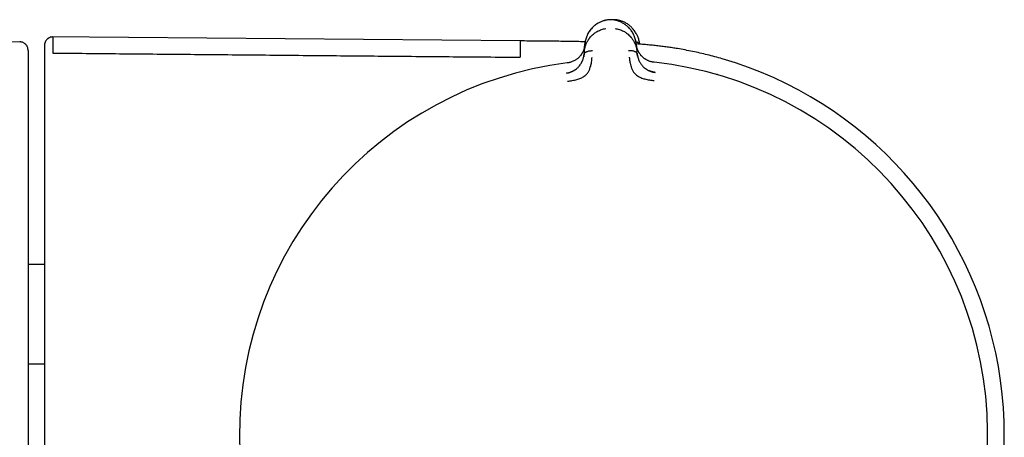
# Model space of a CAD drawing. Header units: millimetres. Extents: x 8 to 804, y 12 to 390.
# Tile 13 of 13: x 732 to 791, y 355 to 380. Entities that reach past the tile are written whole.
import ezdxf

# ---------------------------------------------------------------- set-up
doc = ezdxf.new("R2010")
doc.units = ezdxf.units.MM

msp = doc.modelspace()

# ---------------------------------------------------------------- linework, layer by layer
at = {"color": 7, "linetype": 'Continuous', "lineweight": 30}
for p, q in [((731.51, 378.941), (704.99, 378.802)), ((761.932, 378.999), (733.347, 379.248)), ((765.827, 378.337), (765.815, 378.185)), ((765.827, 378.337), (765.865, 378.814)), ((768.986, 378.838), (769.031, 378.362)), ((769.046, 378.21), (769.031, 378.362)), ((769.173, 378.805), (769.171, 378.827)), ((770.136, 377.088), (770.136, 377.083)), ((733.013, 365.413), (732.013, 365.413)), ((733.013, 359.369), (732.013, 359.369))]:
    msp.add_line(p, q, dxfattribs=at)
for radius, start, end in [(23.753, 306.09252, 73.85868), (22.741, 97.1232, 180.44508), (22.741, 0.44828, 83.77335), (22.741, 294.8987, 0.44828), (22.741, 180.44508, 245.98578)]:
    msp.add_arc((767.611, 355.095), radius, start, end, dxfattribs=at)
for points, knots in [([(767.256, 380.279), (767.22, 380.273), (767.147, 380.261), (767.042, 380.235), (766.941, 380.203), (766.844, 380.166), (766.751, 380.123), (766.657, 380.072), (766.563, 380.013), (766.47, 379.944), (766.384, 379.872), (766.305, 379.795), (766.227, 379.708), (766.153, 379.612), (766.083, 379.504), (766.023, 379.394), (765.973, 379.281), (765.932, 379.166), (765.9, 379.049), (765.877, 378.932), (765.868, 378.853), (765.864, 378.814)], [0, 0, 0, 0, 0.041981, 0.083532, 0.124858, 0.166114, 0.207413, 0.248824, 0.298705, 0.348787, 0.399007, 0.44925, 0.499369, 0.561767, 0.62419, 0.686696, 0.749297, 0.811979, 0.874701, 0.937401, 1, 1, 1, 1]), ([(767.237, 380.276), (767.216, 380.272), (767.161, 380.264), (767.075, 380.244), (766.982, 380.217), (766.891, 380.185), (766.804, 380.148), (766.715, 380.104), (766.625, 380.052), (766.535, 379.993), (766.451, 379.929), (766.372, 379.861), (766.294, 379.784), (766.218, 379.697), (766.146, 379.601), (766.082, 379.501), (766.036, 379.419), (766.015, 379.37), (766.009, 379.357)], [0, 0, 0, 0, 0.0357456, 0.0902402, 0.1444873, 0.1986704, 0.2529254, 0.3073436, 0.3729249, 0.438831, 0.5050135, 0.5713656, 0.6377373, 0.7204421, 0.8029, 0.8854145, 0.9680509, 1, 1, 1, 1]), ([(767.572, 380.282), (767.56, 380.283), (767.533, 380.285), (767.489, 380.287), (767.44, 380.288), (767.388, 380.287), (767.338, 380.286), (767.295, 380.283), (767.268, 380.28), (767.256, 380.279)], [0, 0, 0, 0, 0.1124896, 0.2553131, 0.4164004, 0.5835836, 0.744674, 0.8875034, 1, 1, 1, 1]), ([(767.771, 380.281), (767.735, 380.284), (767.664, 380.289), (767.581, 380.289), (767.533, 380.286), (767.521, 380.285)], [0, 0, 0, 0, 0.425601, 0.851545, 1, 1, 1, 1]), ([(768.748, 379.535), (768.728, 379.565), (768.688, 379.627), (768.616, 379.719), (768.539, 379.803), (768.461, 379.878), (768.382, 379.944), (768.299, 380.006), (768.209, 380.063), (768.12, 380.112), (768.032, 380.154), (767.946, 380.19), (767.857, 380.221), (767.764, 380.247), (767.668, 380.268), (767.603, 380.277), (767.57, 380.282)], [0, 0, 0, 0, 0.084739, 0.176532, 0.268571, 0.342373, 0.416118, 0.489667, 0.562939, 0.6359, 0.696485, 0.75693, 0.817332, 0.87784, 0.938648, 1, 1, 1, 1]), ([(767.763, 380.246), (767.764, 380.249), (767.765, 380.26), (767.767, 380.271), (767.768, 380.28), (767.768, 380.281), (767.769, 380.281)], [0, 0, 0, 0, 0.137455, 0.441767, 0.745849, 1, 1, 1, 1]), ([(769.023, 379.369), (769.017, 379.382), (768.995, 379.431), (768.949, 379.512), (768.884, 379.611), (768.811, 379.707), (768.734, 379.793), (768.656, 379.87), (768.577, 379.937), (768.492, 380), (768.402, 380.059), (768.311, 380.11), (768.222, 380.153), (768.134, 380.19), (768.044, 380.221), (767.95, 380.248), (767.858, 380.268), (767.797, 380.277), (767.769, 380.281)], [0, 0, 0, 0, 0.031622, 0.113414, 0.195085, 0.2767, 0.358559, 0.424252, 0.489926, 0.555432, 0.620664, 0.685575, 0.739437, 0.793137, 0.846767, 0.900459, 0.954397, 1, 1, 1, 1]), ([(765.827, 378.337), (765.827, 378.337), (765.827, 378.338), (765.827, 378.341), (765.828, 378.351), (765.83, 378.371), (765.834, 378.406), (765.84, 378.449), (765.848, 378.498), (765.858, 378.551), (765.869, 378.596), (765.879, 378.632), (765.885, 378.655), (765.892, 378.679), (765.9, 378.703), (765.909, 378.729), (765.918, 378.755), (765.937, 378.805), (765.968, 378.876), (766.012, 378.963), (766.053, 379.034), (766.09, 379.091), (766.114, 379.124), (766.13, 379.146), (766.137, 379.156), (766.145, 379.167), (766.153, 379.177), (766.161, 379.187), (766.191, 379.225), (766.247, 379.288), (766.333, 379.373), (766.425, 379.449), (766.519, 379.517), (766.625, 379.581), (766.742, 379.64), (766.871, 379.69), (767, 379.728), (767.088, 379.743), (767.13, 379.751)], [0, 0, 0, 0, 0.000168, 0.001366, 0.004585, 0.016602, 0.036108, 0.063195, 0.088438, 0.118038, 0.152065, 0.164532, 0.177513, 0.191011, 0.205027, 0.219565, 0.234628, 0.250218, 0.305811, 0.357356, 0.404738, 0.433682, 0.460748, 0.467525, 0.474171, 0.480686, 0.487071, 0.493324, 0.499446, 0.559752, 0.617506, 0.67268, 0.725262, 0.775261, 0.835907, 0.893476, 0.948104, 1, 1, 1, 1]), ([(767.706, 379.755), (767.748, 379.748), (767.835, 379.734), (767.964, 379.699), (768.093, 379.651), (768.21, 379.596), (768.313, 379.536), (768.404, 379.474), (768.501, 379.397), (768.568, 379.334), (768.611, 379.289), (768.624, 379.275), (768.637, 379.261), (768.65, 379.246), (768.663, 379.231), (768.688, 379.202), (768.724, 379.156), (768.772, 379.089), (768.813, 379.024), (768.849, 378.961), (768.871, 378.919), (768.885, 378.891), (768.891, 378.877), (768.897, 378.863), (768.904, 378.849), (768.91, 378.835), (768.916, 378.82), (768.932, 378.783), (768.953, 378.725), (768.977, 378.65), (768.994, 378.584), (769.007, 378.526), (769.016, 378.475), (769.023, 378.431), (769.028, 378.396), (769.03, 378.376), (769.031, 378.366), (769.031, 378.364), (769.031, 378.363), (769.031, 378.362), (769.031, 378.362)], [0, 0, 0, 0, 0.051373, 0.105665, 0.163102, 0.223827, 0.27137, 0.320803, 0.372124, 0.442732, 0.452222, 0.461768, 0.471368, 0.481024, 0.490735, 0.500501, 0.537698, 0.579265, 0.625137, 0.657731, 0.692132, 0.7001, 0.708157, 0.716302, 0.724536, 0.732857, 0.741265, 0.74976, 0.79759, 0.84013, 0.877473, 0.909711, 0.93693, 0.964012, 0.983495, 0.995471, 0.998664, 0.999564, 0.99984, 1, 1, 1, 1]), ([(768.986, 378.838), (768.981, 378.877), (768.972, 378.956), (768.947, 379.073), (768.913, 379.189), (768.87, 379.304), (768.817, 379.416), (768.777, 379.492), (768.751, 379.53), (768.749, 379.533)], [0, 0, 0, 0, 0.164451, 0.329168, 0.493941, 0.658607, 0.823059, 0.987258, 1, 1, 1, 1]), ([(732.013, 378.426), (732.013, 378.43), (732.013, 378.436), (732.013, 378.445), (732.013, 378.454), (732.013, 378.462), (732.012, 378.47), (732.012, 378.477), (732.011, 378.484), (732.011, 378.489), (732.01, 378.494), (732.01, 378.498), (732.009, 378.501), (732.009, 378.503), (732.009, 378.505), (732.009, 378.506), (732.008, 378.509), (732.008, 378.514), (732.006, 378.527), (732.001, 378.55), (731.99, 378.595), (731.969, 378.65), (731.94, 378.703), (731.912, 378.744), (731.884, 378.778), (731.847, 378.815), (731.799, 378.853), (731.741, 378.888), (731.68, 378.914), (731.621, 378.93), (731.566, 378.94), (731.529, 378.941), (731.51, 378.941)], [0, 0, 0, 0, 0.08597, 0.163881, 0.233737, 0.29554, 0.349291, 0.394994, 0.432653, 0.459014, 0.479238, 0.493354, 0.498149, 0.501476, 0.502622, 0.503468, 0.50628, 0.508495, 0.512495, 0.534232, 0.557648, 0.606681, 0.655916, 0.681008, 0.710891, 0.746639, 0.788149, 0.835054, 0.886682, 0.923275, 0.961181, 1, 1, 1, 1]), ([(733.517, 379.24), (733.492, 379.239), (733.442, 379.237), (733.372, 379.221), (733.311, 379.198), (733.259, 379.172), (733.218, 379.144), (733.184, 379.117), (733.154, 379.088), (733.123, 379.054), (733.093, 379.012), (733.065, 378.964), (733.047, 378.922), (733.036, 378.891), (733.03, 378.869), (733.024, 378.846), (733.019, 378.818), (733.014, 378.782), (733.013, 378.755), (733.013, 378.74)], [0, 0, 0, 0, 0.097085, 0.188265, 0.271488, 0.34518, 0.408254, 0.460805, 0.511901, 0.564193, 0.635431, 0.707919, 0.77581, 0.806609, 0.835337, 0.862229, 0.896559, 0.942829, 1, 1, 1, 1]), ([(733.517, 379.235), (733.517, 379.234), (733.517, 379.232), (733.517, 379.176), (733.517, 379.08), (733.517, 378.94), (733.517, 378.758), (733.517, 378.537), (733.517, 378.354), (733.517, 378.263)], [0, 0, 0, 0, 0.120003, 0.266669, 0.413335, 0.560001, 0.706667, 0.853334, 1, 1, 1, 1]), ([(761.932, 378.999), (761.932, 378.998), (761.932, 378.995), (761.931, 378.975), (761.931, 378.944), (761.931, 378.899), (761.93, 378.842), (761.93, 378.772), (761.929, 378.692), (761.928, 378.603), (761.927, 378.505), (761.926, 378.398), (761.925, 378.279), (761.924, 378.151), (761.923, 378.056), (761.923, 378.009)], [0, 0, 0, 0, 0.079994, 0.159995, 0.239996, 0.319997, 0.399997, 0.479997, 0.559997, 0.633331, 0.706665, 0.779998, 0.853332, 0.926666, 1, 1, 1, 1]), ([(765.882, 378.949), (765.755, 378.951), (765.468, 378.958), (765.016, 378.965), (764.524, 378.972), (764.021, 378.979), (763.508, 378.984), (762.987, 378.989), (762.461, 378.994), (762.108, 378.997), (761.932, 378.999)], [0, 0, 0, 0, 0.096434, 0.218082, 0.342831, 0.470397, 0.600409, 0.732403, 0.865821, 1, 1, 1, 1]), ([(768.97, 378.956), (768.979, 378.953), (769.005, 378.945), (769.044, 378.927), (769.087, 378.904), (769.119, 378.879), (769.143, 378.854), (769.16, 378.83), (769.167, 378.814), (769.17, 378.806)], [0, 0, 0, 0, 0.097472, 0.283146, 0.46211, 0.634249, 0.759537, 0.882606, 1, 1, 1, 1]), ([(769.024, 379.366), (769.036, 379.342), (769.065, 379.28), (769.101, 379.178), (769.134, 379.062), (769.159, 378.945), (769.168, 378.866), (769.172, 378.827)], [0, 0, 0, 0, 0.140499, 0.355395, 0.57043, 0.785389, 1, 1, 1, 1]), ([(732.013, 378.425), (732.013, 378.425), (732.013, 378.426), (732.013, 378.414), (732.013, 378.389), (732.013, 378.351), (732.013, 378.299), (732.013, 378.234), (732.013, 378.157), (732.013, 378.068), (732.013, 377.968), (732.013, 377.86), (732.013, 377.739), (732.013, 377.607), (732.013, 377.51), (732.013, 377.461)], [0, 0, 0, 0, 0.043513, 0.125161, 0.206809, 0.288458, 0.370107, 0.451757, 0.533407, 0.615058, 0.692045, 0.769032, 0.84602, 0.923009, 1, 1, 1, 1]), ([(733.013, 378.738), (733.013, 378.739), (733.013, 378.74), (733.013, 378.727), (733.013, 378.702), (733.013, 378.663), (733.013, 378.611), (733.013, 378.545), (733.013, 378.467), (733.013, 378.377), (733.013, 378.276), (733.013, 378.166), (733.013, 378.044), (733.013, 377.911), (733.013, 377.812), (733.013, 377.763)], [0, 0, 0, 0, 0.037818, 0.119952, 0.202086, 0.284221, 0.366357, 0.448492, 0.530629, 0.612766, 0.690211, 0.767656, 0.845103, 0.922551, 1, 1, 1, 1]), ([(765.861, 378.765), (765.861, 378.765), (765.861, 378.763), (765.86, 378.755), (765.858, 378.739), (765.855, 378.712), (765.85, 378.679), (765.843, 378.641), (765.835, 378.6), (765.826, 378.564), (765.818, 378.537), (765.813, 378.519), (765.807, 378.501), (765.801, 378.481), (765.794, 378.462), (765.786, 378.441), (765.767, 378.392), (765.734, 378.318), (765.693, 378.244), (765.663, 378.198), (765.649, 378.176), (765.633, 378.154), (765.618, 378.133), (765.603, 378.113), (765.569, 378.071), (765.514, 378.01), (765.439, 377.943), (765.371, 377.89), (765.312, 377.85), (765.241, 377.807), (765.153, 377.762), (765.057, 377.723), (764.966, 377.694), (764.881, 377.672), (764.822, 377.663), (764.791, 377.659)], [0, 0, 0, 0, 0.000491, 0.004709, 0.016801, 0.036349, 0.063449, 0.08868, 0.118244, 0.1522, 0.164633, 0.177573, 0.191021, 0.204979, 0.21945, 0.234434, 0.249933, 0.328151, 0.400024, 0.417785, 0.435101, 0.45197, 0.468393, 0.484369, 0.499899, 0.569641, 0.634729, 0.675595, 0.714547, 0.751696, 0.809478, 0.868786, 0.909647, 0.953487, 1, 1, 1, 1]), ([(765.861, 378.767), (765.86, 378.755), (765.858, 378.728), (765.853, 378.69), (765.847, 378.654), (765.842, 378.625), (765.836, 378.6), (765.831, 378.576), (765.821, 378.537), (765.805, 378.483), (765.779, 378.412), (765.747, 378.339), (765.708, 378.266), (765.67, 378.205), (765.644, 378.168), (765.634, 378.155)], [0, 0, 0, 0, 0.056623, 0.125933, 0.182196, 0.225392, 0.263557, 0.302391, 0.341889, 0.452069, 0.562265, 0.687439, 0.81228, 0.932258, 1, 1, 1, 1]), ([(765.816, 378.194), (765.817, 378.2), (765.82, 378.214), (765.83, 378.237), (765.846, 378.26), (765.87, 378.285), (765.902, 378.309), (765.944, 378.333), (765.999, 378.357), (766.07, 378.38), (766.155, 378.398), (766.243, 378.409), (766.303, 378.41), (766.332, 378.41)], [0, 0, 0, 0, 0.037779, 0.094217, 0.150947, 0.208735, 0.288218, 0.370962, 0.456916, 0.590727, 0.728092, 0.8657, 1, 1, 1, 1]), ([(768.525, 378.427), (768.554, 378.427), (768.614, 378.427), (768.702, 378.418), (768.788, 378.401), (768.858, 378.38), (768.914, 378.356), (768.956, 378.333), (768.989, 378.309), (769.013, 378.285), (769.029, 378.262), (769.04, 378.24), (769.043, 378.225), (769.044, 378.219)], [0, 0, 0, 0, 0.134316, 0.271941, 0.409322, 0.54315, 0.629114, 0.711868, 0.79136, 0.849156, 0.905893, 0.962338, 1, 1, 1, 1]), ([(774.215, 377.912), (774.065, 377.955), (773.766, 378.039), (773.315, 378.155), (772.863, 378.263), (772.411, 378.362), (771.957, 378.451), (771.548, 378.523), (771.186, 378.581), (770.869, 378.627), (770.547, 378.669), (770.219, 378.708), (769.883, 378.744), (769.539, 378.776), (769.24, 378.801), (769.055, 378.814), (768.988, 378.819)], [0, 0, 0, 0, 0.087895, 0.175495, 0.262718, 0.349687, 0.436703, 0.524211, 0.583701, 0.64386, 0.704892, 0.767011, 0.830433, 0.895371, 0.962033, 1, 1, 1, 1]), ([(769.274, 378.124), (769.262, 378.138), (769.234, 378.171), (769.196, 378.224), (769.157, 378.283), (769.124, 378.341), (769.099, 378.391), (769.081, 378.431), (769.068, 378.463), (769.056, 378.495), (769.044, 378.531), (769.031, 378.572), (769.018, 378.621), (769.006, 378.676), (768.996, 378.733), (768.992, 378.772), (768.99, 378.79)], [0, 0, 0, 0, 0.066854, 0.159745, 0.251218, 0.341311, 0.42919, 0.477253, 0.524489, 0.570897, 0.621345, 0.682454, 0.752856, 0.833487, 0.924235, 1, 1, 1, 1]), ([(770.077, 377.7), (770.046, 377.704), (769.986, 377.712), (769.899, 377.733), (769.818, 377.758), (769.743, 377.786), (769.674, 377.817), (769.617, 377.847), (769.566, 377.876), (769.52, 377.905), (769.471, 377.939), (769.424, 377.976), (769.38, 378.013), (769.341, 378.05), (769.306, 378.086), (769.272, 378.125), (769.238, 378.168), (769.203, 378.216), (769.169, 378.268), (769.136, 378.324), (769.106, 378.384), (769.082, 378.436), (769.064, 378.482), (769.049, 378.523), (769.038, 378.557), (769.031, 378.583), (769.026, 378.598), (769.022, 378.615), (769.018, 378.631), (769.014, 378.649), (769.01, 378.666), (769.006, 378.685), (769.001, 378.71), (768.997, 378.737), (768.993, 378.764), (768.991, 378.78), (768.991, 378.787), (768.99, 378.789), (768.99, 378.789), (768.99, 378.789), (768.99, 378.789), (768.99, 378.789), (768.99, 378.789)], [0, 0, 0, 0, 0.046698, 0.091618, 0.134505, 0.175194, 0.213614, 0.249779, 0.276951, 0.307118, 0.340349, 0.376695, 0.409342, 0.4408, 0.471044, 0.500021, 0.535936, 0.574169, 0.614719, 0.657569, 0.702695, 0.750057, 0.775296, 0.805099, 0.8394, 0.850353, 0.861686, 0.873397, 0.885483, 0.89794, 0.910765, 0.923954, 0.937503, 0.96472, 0.984149, 0.995887, 0.998893, 0.999683, 0.9999, 0.999964, 0.999986, 1, 1, 1, 1]), ([(733.013, 377.763), (733.013, 377.757), (733.013, 377.748), (733.013, 377.728), (733.013, 377.709), (733.013, 377.693), (733.013, 377.664), (733.013, 377.612), (733.013, 377.535), (733.013, 377.461), (733.013, 377.392), (733.013, 377.327), (733.013, 377.278), (733.013, 377.251)], [0, 0, 0, 0, 0.147238, 0.249495, 0.290237, 0.33113, 0.372378, 0.500043, 0.63078, 0.750475, 0.815443, 0.89847, 1, 1, 1, 1]), ([(733.517, 378.263), (734.869, 378.25), (737.574, 378.225), (741.631, 378.189), (745.688, 378.152), (749.746, 378.115), (753.805, 378.079), (757.864, 378.043), (760.57, 378.02), (761.923, 378.008)], [0, 0, 0, 0, 0.142827, 0.285667, 0.428518, 0.571378, 0.714247, 0.857121, 1, 1, 1, 1]), ([(764.742, 377.046), (764.786, 377.053), (764.872, 377.067), (764.97, 377.098), (765.039, 377.125), (765.081, 377.143), (765.122, 377.162), (765.16, 377.181), (765.222, 377.215), (765.303, 377.267), (765.386, 377.333), (765.451, 377.393), (765.5, 377.445), (765.552, 377.507), (765.607, 377.584), (765.647, 377.651), (765.671, 377.696), (765.681, 377.715), (765.691, 377.735), (765.7, 377.756), (765.709, 377.776), (765.718, 377.797), (765.727, 377.818), (765.738, 377.847), (765.752, 377.887), (765.77, 377.943), (765.788, 378.012), (765.805, 378.095), (765.811, 378.154), (765.815, 378.185)], [0, 0, 0, 0, 0.069025, 0.134226, 0.159046, 0.183078, 0.206287, 0.22865, 0.250149, 0.316401, 0.379891, 0.420809, 0.460701, 0.499516, 0.563083, 0.631484, 0.645503, 0.659713, 0.674115, 0.688707, 0.70349, 0.718464, 0.733629, 0.748983, 0.780106, 0.820964, 0.871406, 0.931199, 1, 1, 1, 1]), ([(764.806, 376.551), (764.904, 376.565), (765.095, 376.592), (765.368, 376.653), (765.618, 376.731), (765.829, 376.852), (765.992, 377.001), (766.106, 377.164), (766.171, 377.324), (766.229, 377.505), (766.267, 377.687), (766.286, 377.841), (766.294, 377.928), (766.298, 377.97), (766.299, 377.983), (766.299, 377.987), (766.299, 377.989)], [0, 0, 0, 0, 0.117772, 0.228252, 0.33124, 0.427014, 0.515099, 0.595624, 0.669421, 0.735797, 0.846044, 0.926768, 0.978141, 0.992758, 0.997301, 1, 1, 1, 1]), ([(765.816, 378.194), (765.815, 378.182), (765.813, 378.158), (765.809, 378.122), (765.804, 378.092), (765.8, 378.068), (765.797, 378.053), (765.796, 378.045), (765.795, 378.043)], [0, 0, 0, 0, 0.250247, 0.512004, 0.72723, 0.858312, 0.963744, 1, 1, 1, 1]), ([(768.564, 378.006), (768.565, 378.002), (768.567, 377.983), (768.572, 377.938), (768.579, 377.869), (768.592, 377.772), (768.615, 377.644), (768.651, 377.498), (768.704, 377.342), (768.772, 377.182), (768.889, 377.022), (769.054, 376.876), (769.267, 376.759), (769.517, 376.685), (769.791, 376.628), (769.981, 376.605), (770.08, 376.592)], [0, 0, 0, 0, 0.007539, 0.032602, 0.07418, 0.124929, 0.188679, 0.265565, 0.331914, 0.405634, 0.486045, 0.573984, 0.669568, 0.772326, 0.882537, 1, 1, 1, 1]), ([(769.064, 378.082), (769.064, 378.085), (769.06, 378.102), (769.055, 378.133), (769.049, 378.176), (769.046, 378.205), (769.044, 378.219)], [0, 0, 0, 0, 0.052503, 0.334039, 0.671058, 1, 1, 1, 1]), ([(769.046, 378.21), (769.049, 378.181), (769.056, 378.126), (769.073, 378.048), (769.087, 377.994), (769.097, 377.96), (769.103, 377.944), (769.108, 377.928), (769.113, 377.914), (769.118, 377.9), (769.122, 377.888), (769.127, 377.877), (769.142, 377.838), (769.17, 377.773), (769.217, 377.685), (769.269, 377.603), (769.328, 377.525), (769.396, 377.448), (769.458, 377.39), (769.508, 377.35), (769.539, 377.326), (769.572, 377.303), (769.606, 377.28), (769.642, 377.258), (769.697, 377.226), (769.776, 377.186), (769.885, 377.144), (770.005, 377.108), (770.09, 377.095), (770.133, 377.089)], [0, 0, 0, 0, 0.064591, 0.121349, 0.169984, 0.182734, 0.194757, 0.206048, 0.216606, 0.226427, 0.23551, 0.243851, 0.251449, 0.31979, 0.384193, 0.444676, 0.501324, 0.56002, 0.621088, 0.642003, 0.663213, 0.684727, 0.706551, 0.728689, 0.751143, 0.806569, 0.867208, 0.932524, 1, 1, 1, 1]), ([(770.078, 377.703), (770.051, 377.706), (769.998, 377.712), (769.932, 377.726), (769.893, 377.736), (769.88, 377.74)], [0, 0, 0, 0, 0.3923254, 0.8076539, 1, 1, 1, 1]), ([(732.013, 377.461), (732.013, 377.46), (732.013, 377.458), (732.013, 377.444), (732.013, 377.424), (732.013, 377.395), (732.013, 377.36), (732.013, 377.324), (732.013, 377.29), (732.013, 377.26), (732.013, 377.229), (732.013, 377.195), (732.013, 377.155), (732.013, 377.104), (732.013, 377.042), (732.013, 376.998), (732.013, 376.975)], [0, 0, 0, 0, 0.082925, 0.165947, 0.250422, 0.332429, 0.415185, 0.500065, 0.549231, 0.598484, 0.648129, 0.698464, 0.749774, 0.825925, 0.909051, 1, 1, 1, 1]), ([(733.013, 377.251), (733.013, 376.052), (733.013, 373.654), (733.013, 370.057), (733.013, 366.46), (733.013, 362.863), (733.013, 359.266), (733.013, 355.669), (733.013, 352.171), (733.013, 348.774), (733.013, 345.477), (733.013, 342.179), (733.013, 338.882), (733.013, 335.585), (733.013, 333.387), (733.013, 332.288)], [0, 0, 0, 0, 0.08001, 0.160015, 0.240016, 0.320013, 0.400008, 0.480002, 0.559995, 0.633323, 0.706652, 0.779984, 0.853318, 0.926657, 1, 1, 1, 1]), ([(765.08, 377.141), (765.072, 377.137), (765.057, 377.13), (765.03, 377.117), (765.002, 377.102), (764.966, 377.086), (764.919, 377.07), (764.864, 377.056), (764.804, 377.046), (764.762, 377.041), (764.742, 377.039)], [0, 0, 0, 0, 0.112383, 0.219476, 0.322832, 0.429818, 0.550662, 0.690153, 0.850214, 1, 1, 1, 1]), ([(764.987, 377.701), (764.977, 377.698), (764.94, 377.687), (764.875, 377.673), (764.818, 377.665), (764.791, 377.661)], [0, 0, 0, 0, 0.149715, 0.583351, 1, 1, 1, 1]), ([(770.137, 377.088), (770.111, 377.092), (770.064, 377.098), (769.998, 377.111), (769.941, 377.126), (769.894, 377.14), (769.857, 377.153), (769.828, 377.164), (769.81, 377.172), (769.8, 377.176), (769.797, 377.177), (769.796, 377.178)], [0, 0, 0, 0, 0.206993, 0.390581, 0.550048, 0.685239, 0.796459, 0.884513, 0.951064, 0.977377, 1, 1, 1, 1]), ([(732.013, 376.975), (732.013, 376.951), (732.013, 376.899), (732.013, 376.819), (732.013, 376.732), (732.013, 376.639), (732.013, 376.539), (732.013, 376.433), (732.013, 376.326), (732.013, 376.046), (732.013, 375.795), (732.013, 375.576), (732.013, 375.562), (732.013, 375.551), (732.013, 375.54), (732.013, 375.528), (732.013, 375.515), (732.013, 375.493), (732.013, 375.46), (732.013, 375.411), (732.013, 375.352), (732.013, 375.283), (732.013, 375.197), (732.013, 375.091), (732.013, 374.964), (732.013, 374.824), (732.013, 374.681), (732.013, 374.539), (732.013, 374.438), (732.013, 374.372), (732.013, 374.343), (732.013, 374.313), (732.013, 374.283), (732.013, 374.253), (732.013, 374.223), (732.013, 374.194), (732.013, 374.086), (732.013, 373.829), (732.013, 373.296), (732.013, 372.275), (732.013, 370.837), (732.013, 368.651), (732.013, 366.013), (732.013, 362.724), (732.013, 359.239), (732.013, 355.557), (732.013, 352.007), (732.013, 348.588), (732.013, 345.301), (732.013, 342.014), (732.013, 338.727), (732.013, 335.441), (732.013, 333.25), (732.013, 332.154)], [0, 0, 0, 0, 0.001655, 0.003451, 0.005389, 0.007467, 0.009686, 0.012046, 0.014548, 0.016857, 0.030829, 0.031319, 0.03154, 0.031776, 0.032028, 0.032296, 0.032579, 0.032877, 0.033779, 0.034798, 0.036165, 0.037698, 0.039398, 0.041937, 0.044775, 0.047912, 0.051348, 0.054306, 0.057454, 0.058095, 0.058743, 0.059399, 0.060062, 0.060732, 0.06141, 0.062095, 0.062673, 0.06864, 0.079298, 0.098335, 0.136978, 0.175606, 0.244607, 0.313591, 0.395721, 0.477862, 0.56, 0.633333, 0.706665, 0.779997, 0.853329, 0.926664, 1, 1, 1, 1]), ([(764.743, 377.035), (764.743, 377.035), (764.742, 377.044), (764.742, 377.045), (764.742, 377.046)], [0, 0, 0, 0, 0.0572118, 1, 1, 1, 1]), ([(773.939, 376.961), (773.939, 376.959), (773.938, 376.957), (773.934, 376.942), (773.932, 376.937)], [0, 0, 0, 0, 0.661069, 1, 1, 1, 1])]:
    msp.add_open_spline(points, degree=3, knots=knots, dxfattribs=at)

doc.saveas('drawing.dxf')
